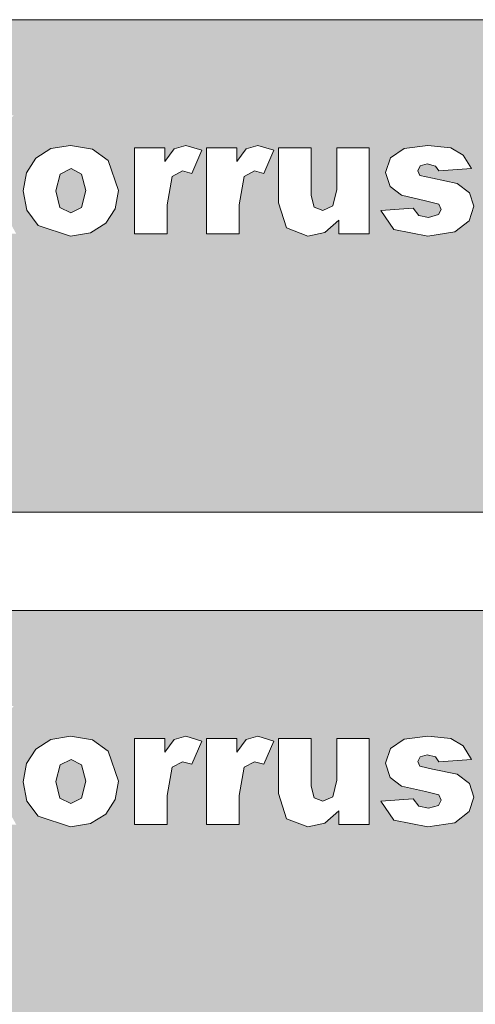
# Model space of a CAD drawing. Header units: millimetres. Extents: x -35550 to -1797, y -2320 to 9844.
# Tile 28 of 96: x -34977 to -34745, y 1400 to 1900. Entities that reach past the tile are written whole.
import ezdxf

# ---------------------------------------------------------------- set-up
doc = ezdxf.new("R2010")
doc.units = ezdxf.units.MM
doc.layers.add('Generic Models', color=7, linetype='Continuous', lineweight=18)
doc.layers.add('Generic Models-2', color=7, linetype='Continuous', lineweight=18, true_color=0x7b918a)
doc.layers.add('Generic Models-3', color=7, linetype='Continuous', lineweight=18, true_color=0xc18479)

# ---------------------------------------------------------------- blocks, each defined once
blk = doc.blocks.new('Generic Models 16 - Generic Models 8-2295188-Majajuht')
at = {"layer": 'Generic Models-2'}
h = blk.add_hatch(color=256, dxfattribs=at)
h.paths.add_polyline_path([(-35076.71, 1350), (-34471.21, 1350), (-34471.21, 1600), (-35271.21, 1600), (-35271.21, 1350), (-35125.65, 1350)], flags=0)
h.paths.add_polyline_path([(-35125.65, 1401.3), (-35166.97, 1401.3), (-35166.97, 1503.59), (-35186.99, 1490.54), (-35211.25, 1480.99), (-35211.25, 1516.41), (-35192.23, 1523.62), (-35177.99, 1532.14), (-35167.43, 1542.39), (-35159.46, 1554.78), (-35125.65, 1554.78), (-35125.65, 1426.6)], flags=0)
h.paths.add_polyline_path([(-34704.26, 1428.43), (-34710.13, 1431.27), (-34712.36, 1441.43), (-34709.91, 1451.74), (-34704.26, 1454.34), (-34698.6, 1451.71), (-34696.17, 1441.38), (-34698.62, 1431.02), (-34703.38, 1428.83)], flags=0)
h.paths.add_polyline_path([(-34684.7, 1428.43), (-34690.29, 1430.24), (-34692.93, 1436.1), (-34691.9, 1439.87), (-34688.66, 1442.52), (-34691.61, 1444.71), (-34692.52, 1447.78), (-34690.52, 1452.48), (-34684.8, 1454.33), (-34679.16, 1452.48), (-34677.14, 1447.78), (-34678.16, 1444.62), (-34681.04, 1442.52), (-34677.83, 1440.05), (-34676.73, 1436.31), (-34678.91, 1430.62), (-34682.49, 1429.26)], flags=0)
h.paths.add_polyline_path([(-34719.65, 1428.83), (-34724.51, 1428.83), (-34724.51, 1447.06), (-34730.58, 1443), (-34730.58, 1447.86), (-34726.53, 1450.24), (-34723.52, 1454.34), (-34719.65, 1454.34), (-34719.65, 1431.27)], flags=0)
h.paths.add_polyline_path([(-34556.35, 1430.23), (-34562.21, 1433.07), (-34564.44, 1443.23), (-34561.99, 1453.54), (-34556.35, 1456.14), (-34550.68, 1453.51), (-34548.25, 1443.17), (-34550.7, 1432.82), (-34555.46, 1430.63)], flags=0)
h.paths.add_polyline_path([(-34537.72, 1430.63), (-34537.72, 1448.86), (-34543.79, 1444.8), (-34543.79, 1449.66), (-34539.74, 1452.04), (-34536.74, 1456.14), (-34532.86, 1456.14), (-34532.86, 1430.63)], flags=0)
h.paths.add_polyline_path([(-34576.59, 1430.63), (-34576.59, 1448.86), (-34582.66, 1444.8), (-34582.66, 1449.66), (-34578.61, 1452.04), (-34575.6, 1456.14), (-34571.73, 1456.14), (-34571.73, 1430.63)], flags=0)
h.paths.add_polyline_path([(-34684.77, 1432.07), (-34682.49, 1433.2), (-34681.59, 1436.45), (-34682.51, 1439.44), (-34684.85, 1440.57), (-34687.27, 1439.29), (-34688.07, 1436.51), (-34687.04, 1433.2)], flags=0)
h.paths.add_polyline_path([(-34704.26, 1432.88), (-34702.65, 1433.42), (-34701.54, 1435.34), (-34701.03, 1441.38), (-34701.54, 1447.33), (-34702.65, 1449.35), (-34704.26, 1449.88), (-34705.88, 1449.35), (-34706.98, 1447.43), (-34707.5, 1441.38), (-34706.98, 1435.42), (-34705.87, 1433.41)], flags=0)
h.paths.add_polyline_path([(-34556.35, 1434.68), (-34554.73, 1435.21), (-34553.63, 1437.13), (-34553.11, 1443.17), (-34553.68, 1449.23), (-34554.74, 1451.15), (-34556.35, 1451.68), (-34557.97, 1451.15), (-34559.07, 1449.23), (-34559.58, 1443.17), (-34559.02, 1437.13), (-34557.96, 1435.21)], flags=0)
h.paths.add_polyline_path([(-34684.85, 1444.22), (-34682.78, 1445.09), (-34682, 1447.5), (-34682.77, 1449.82), (-34684.83, 1450.68), (-34686.89, 1449.82), (-34687.67, 1447.48), (-34686.9, 1445.08)], flags=0)
h.paths.add_polyline_path([(-34830.15, 1490.12), (-34841.01, 1494.27), (-34844.94, 1507.05), (-34844.94, 1534.98), (-34828.41, 1534.98), (-34828.41, 1510.74), (-34826.85, 1504.85), (-34822.45, 1503.11), (-34817.39, 1505.43), (-34815.43, 1513.77), (-34815.43, 1534.98), (-34798.9, 1534.98), (-34798.9, 1491.3), (-34814.34, 1491.3), (-34814.34, 1498.2), (-34821.4, 1491.97), (-34828.41, 1490.49)], flags=0)
h.paths.add_polyline_path([(-34769.03, 1490.12), (-34786.37, 1493.5), (-34792.99, 1503.11), (-34776.47, 1504.29), (-34773.64, 1500.65), (-34768.81, 1499.57), (-34763.7, 1500.99), (-34762.3, 1503.61), (-34763.57, 1506.35), (-34776.47, 1509.44), (-34782.54, 1510.84), (-34788.29, 1515.26), (-34790.63, 1522.37), (-34788.09, 1529.89), (-34781.09, 1534.61), (-34769.12, 1536.16), (-34757.44, 1534.96), (-34751.14, 1531.21), (-34746.95, 1524.36), (-34763.48, 1523.18), (-34765.27, 1525.67), (-34769.4, 1526.72), (-34772.98, 1525.73), (-34774.1, 1523.33), (-34773.18, 1520.95), (-34761.19, 1518.34), (-34754.22, 1516.89), (-34747.95, 1512.09), (-34745.77, 1505.25), (-34748.09, 1497.91), (-34755.42, 1492.23), (-34768.81, 1490.15)], flags=0)
h.paths.add_polyline_path([(-34950.68, 1490.12), (-34967.12, 1495.51), (-34972.89, 1503.22), (-34974.78, 1513.16), (-34973.18, 1522.21), (-34968.31, 1529.63), (-34960.66, 1534.53), (-34950.48, 1536.12), (-34939.61, 1534.25), (-34931.61, 1528.49), (-34926.4, 1513.27), (-34928.02, 1504.03), (-34932.85, 1496.61), (-34940.53, 1491.74), (-34950.59, 1490.14)], flags=0)
h.paths.add_polyline_path([(-34918.14, 1491.3), (-34918.14, 1534.98), (-34902.74, 1534.98), (-34902.74, 1527.96), (-34898.04, 1534.4), (-34892.06, 1536.16), (-34883.9, 1533.69), (-34889.12, 1521.94), (-34893.85, 1523.18), (-34898.99, 1520.45), (-34901.61, 1506.04), (-34901.61, 1491.3)], flags=0)
h.paths.add_polyline_path([(-35023.22, 1491.3), (-35042.11, 1491.3), (-35042.11, 1551.51), (-35023.22, 1551.51), (-35023.22, 1528.77), (-35005.25, 1551.51), (-34979.53, 1551.51), (-34999.27, 1529.1), (-34978.35, 1491.3), (-35001.52, 1491.3), (-35012.55, 1514.03), (-35023.22, 1501.93)], flags=0)
h.paths.add_polyline_path([(-34881.54, 1491.3), (-34881.54, 1534.98), (-34866.14, 1534.98), (-34866.14, 1527.96), (-34861.44, 1534.4), (-34855.46, 1536.16), (-34847.3, 1533.69), (-34852.52, 1521.94), (-34857.25, 1523.18), (-34862.39, 1520.45), (-34865.01, 1506.04), (-34865.01, 1491.3)], flags=0)
h.paths.add_polyline_path([(-34582.42, 1494.2), (-34588.45, 1497.18), (-34590.78, 1507.15), (-34588.35, 1517.03), (-34581.93, 1520.11), (-34577.35, 1518.38), (-34575.03, 1513.34), (-34579.89, 1512.82), (-34580.75, 1514.96), (-34582.56, 1515.66), (-34585.05, 1514.31), (-34586.33, 1508.67), (-34581.89, 1510.8), (-34576.76, 1508.52), (-34574.63, 1502.64), (-34576.81, 1496.51), (-34580.35, 1495.05)], flags=0)
h.paths.add_polyline_path([(-34672.2, 1494.2), (-34678.06, 1497.04), (-34680.29, 1507.2), (-34677.85, 1517.52), (-34672.2, 1520.11), (-34666.54, 1517.48), (-34664.1, 1507.15), (-34666.55, 1496.79), (-34671.32, 1494.6)], flags=0)
h.paths.add_polyline_path([(-34602.16, 1494.2), (-34608.02, 1497.04), (-34610.25, 1507.2), (-34607.8, 1517.52), (-34602.16, 1520.11), (-34596.49, 1517.48), (-34594.06, 1507.15), (-34596.51, 1496.79), (-34600.54, 1494.94)], flags=0)
h.paths.add_polyline_path([(-34617.54, 1494.6), (-34622.4, 1494.6), (-34622.4, 1512.83), (-34628.47, 1508.77), (-34628.47, 1513.63), (-34624.42, 1516.01), (-34621.41, 1520.11), (-34617.54, 1520.11), (-34617.54, 1500.32)], flags=0)
h.paths.add_polyline_path([(-34644.67, 1494.6), (-34660.86, 1494.6), (-34659.23, 1499.46), (-34652.38, 1507.34), (-34650.46, 1509.42), (-34649.53, 1512.34), (-34650.34, 1514.81), (-34652.49, 1515.66), (-34654.66, 1514.81), (-34655.6, 1512.01), (-34660.46, 1512.45), (-34657.85, 1518.33), (-34652.38, 1520.11), (-34646.72, 1518.11), (-34644.67, 1513.15), (-34645.23, 1509.94), (-34647.01, 1506.74), (-34653.13, 1500.32), (-34653.72, 1499.46), (-34644.67, 1499.46)], flags=0)
h.paths.add_polyline_path([(-34687.58, 1494.6), (-34692.44, 1494.6), (-34692.44, 1512.83), (-34698.51, 1508.77), (-34698.51, 1513.63), (-34694.46, 1516.01), (-34691.45, 1520.11), (-34687.58, 1520.11), (-34687.58, 1500.32)], flags=0)
h.paths.add_polyline_path([(-34672.2, 1498.65), (-34670.58, 1499.19), (-34669.48, 1501.11), (-34668.96, 1507.15), (-34669.53, 1513.2), (-34670.59, 1515.12), (-34672.2, 1515.66), (-34673.82, 1515.12), (-34674.92, 1513.2), (-34675.44, 1507.15), (-34674.87, 1501.11), (-34673.81, 1499.18)], flags=0)
h.paths.add_polyline_path([(-34582.51, 1498.65), (-34580.35, 1499.52), (-34579.48, 1502.39), (-34580.42, 1505.39), (-34582.75, 1506.34), (-34585.03, 1505.43), (-34585.96, 1502.75), (-34584.91, 1499.72), (-34584.48, 1499.52)], flags=0)
h.paths.add_polyline_path([(-34602.16, 1498.65), (-34600.54, 1499.19), (-34599.44, 1501.11), (-34598.92, 1507.15), (-34599.44, 1513.1), (-34600.55, 1515.12), (-34602.16, 1515.66), (-34603.78, 1515.12), (-34604.88, 1513.2), (-34605.39, 1507.15), (-34604.88, 1501.2), (-34603.77, 1499.18), (-34603.43, 1499.07)], flags=0)
h.paths.add_polyline_path([(-34631.71, 1501.49), (-34641.43, 1501.49), (-34641.43, 1505.94), (-34631.71, 1505.94)], flags=0)
h.paths.add_polyline_path([(-34950.59, 1501.93), (-34945.08, 1504.64), (-34942.93, 1513.33), (-34945.1, 1521.63), (-34950.48, 1524.36), (-34956.1, 1521.52), (-34958.24, 1513.01), (-34956.1, 1504.68), (-34950.68, 1501.97)], flags=0)
at = {"layer": 'Generic Models-3'}
h = blk.add_hatch(color=256, dxfattribs=at)
h.paths.add_polyline_path([(-35271.21, 1650), (-34471.21, 1650), (-34471.21, 1900), (-35271.21, 1900), (-35271.21, 1721.48)], flags=0)
h.paths.add_polyline_path([(-35223.05, 1701.3), (-35218.71, 1719.69), (-35210, 1736.95), (-35194.34, 1754.92), (-35169.14, 1775.46), (-35145.57, 1795.89), (-35140.41, 1808.94), (-35145.62, 1820.51), (-35158.53, 1825.27), (-35171.86, 1820.7), (-35178.78, 1804.61), (-35220.1, 1807.7), (-35211.11, 1834.7), (-35203.21, 1843.28), (-35192.61, 1849.59), (-35178.39, 1853.48), (-35159.59, 1854.78), (-35140.03, 1853.52), (-35125.35, 1849.75), (-35114.42, 1843.38), (-35106.1, 1834.33), (-35100.84, 1823.31), (-35099.09, 1811.06), (-35101.09, 1797.63), (-35107.11, 1784.82), (-35118.42, 1771.77), (-35136.3, 1757.61), (-35153.14, 1745.67), (-35163.1, 1736.72), (-35099.09, 1736.72), (-35099.09, 1701.3), (-35163.1, 1701.3)], flags=0)
h.paths.add_polyline_path([(-34704.26, 1728.43), (-34710.13, 1731.27), (-34712.36, 1741.43), (-34709.91, 1751.74), (-34704.26, 1754.34), (-34698.6, 1751.71), (-34696.17, 1741.38), (-34698.62, 1731.02), (-34702.65, 1729.17)], flags=0)
h.paths.add_polyline_path([(-34684.7, 1728.43), (-34690.29, 1730.24), (-34692.93, 1736.1), (-34691.9, 1739.87), (-34688.66, 1742.52), (-34691.61, 1744.71), (-34692.52, 1747.78), (-34690.52, 1752.48), (-34684.8, 1754.33), (-34679.16, 1752.48), (-34677.14, 1747.78), (-34678.16, 1744.62), (-34681.04, 1742.52), (-34677.83, 1740.05), (-34676.73, 1736.31), (-34678.91, 1730.62), (-34682.49, 1729.26)], flags=0)
h.paths.add_polyline_path([(-34731.8, 1728.83), (-34730.17, 1733.69), (-34723.31, 1741.57), (-34721.4, 1743.65), (-34720.46, 1746.57), (-34721.25, 1749.03), (-34723.42, 1749.88), (-34725.6, 1749.04), (-34726.53, 1746.24), (-34731.39, 1746.68), (-34728.78, 1752.56), (-34723.31, 1754.34), (-34717.66, 1752.34), (-34715.6, 1747.38), (-34716.16, 1744.17), (-34717.95, 1740.97), (-34723.74, 1735.02), (-34724.65, 1733.69), (-34715.6, 1733.69), (-34715.6, 1728.83), (-34724.65, 1728.83)], flags=0)
h.paths.add_polyline_path([(-34561.06, 1730.23), (-34566.93, 1733.07), (-34569.16, 1743.23), (-34566.71, 1753.54), (-34561.06, 1756.14), (-34555.4, 1753.51), (-34552.97, 1743.17), (-34555.41, 1732.82), (-34560.18, 1730.63)], flags=0)
h.paths.add_polyline_path([(-34588.59, 1730.63), (-34586.97, 1735.49), (-34580.11, 1743.37), (-34578.19, 1745.45), (-34577.26, 1748.37), (-34578.08, 1750.84), (-34580.22, 1751.68), (-34582.39, 1750.84), (-34583.33, 1748.04), (-34588.19, 1748.48), (-34585.58, 1754.36), (-34580.11, 1756.14), (-34574.45, 1754.14), (-34572.4, 1749.18), (-34572.96, 1745.96), (-34574.92, 1742.59), (-34580.54, 1736.82), (-34581.45, 1735.49), (-34572.4, 1735.49), (-34572.4, 1730.63), (-34581.45, 1730.63)], flags=0)
h.paths.add_polyline_path([(-34542.44, 1730.63), (-34542.44, 1748.86), (-34548.51, 1744.8), (-34548.51, 1749.66), (-34544.46, 1752.04), (-34541.45, 1756.14), (-34537.58, 1756.14), (-34537.58, 1730.63)], flags=0)
h.paths.add_polyline_path([(-34684.77, 1732.07), (-34682.49, 1733.2), (-34681.59, 1736.45), (-34682.51, 1739.44), (-34684.85, 1740.57), (-34687.27, 1739.29), (-34688.07, 1736.51), (-34687.04, 1733.2)], flags=0)
h.paths.add_polyline_path([(-34704.26, 1732.88), (-34702.65, 1733.42), (-34701.54, 1735.34), (-34701.03, 1741.38), (-34701.54, 1747.33), (-34702.65, 1749.35), (-34704.26, 1749.88), (-34705.88, 1749.35), (-34706.98, 1747.43), (-34707.5, 1741.38), (-34706.98, 1735.42), (-34705.87, 1733.41)], flags=0)
h.paths.add_polyline_path([(-34561.06, 1734.68), (-34559.44, 1735.21), (-34558.34, 1737.13), (-34557.82, 1743.17), (-34558.4, 1749.23), (-34559.45, 1751.15), (-34561.06, 1751.68), (-34562.68, 1751.15), (-34563.78, 1749.23), (-34564.3, 1743.17), (-34563.73, 1737.13), (-34562.67, 1735.21)], flags=0)
h.paths.add_polyline_path([(-34684.85, 1744.22), (-34682.78, 1745.09), (-34682, 1747.5), (-34682.77, 1749.82), (-34684.83, 1750.68), (-34686.89, 1749.82), (-34687.67, 1747.48), (-34686.9, 1745.08)], flags=0)
h.paths.add_polyline_path([(-34830.15, 1790.12), (-34841.01, 1794.27), (-34844.94, 1807.05), (-34844.94, 1834.98), (-34828.41, 1834.98), (-34828.41, 1810.74), (-34826.85, 1804.85), (-34822.45, 1803.11), (-34817.39, 1805.43), (-34815.43, 1813.77), (-34815.43, 1834.98), (-34798.9, 1834.98), (-34798.9, 1791.3), (-34814.34, 1791.3), (-34814.34, 1798.2), (-34821.4, 1791.97), (-34828.41, 1790.49)], flags=0)
h.paths.add_polyline_path([(-34769.03, 1790.12), (-34786.37, 1793.5), (-34792.99, 1803.11), (-34776.47, 1804.29), (-34773.64, 1800.65), (-34768.81, 1799.57), (-34763.7, 1800.99), (-34762.3, 1803.61), (-34763.57, 1806.35), (-34776.47, 1809.44), (-34782.54, 1810.84), (-34788.29, 1815.26), (-34790.63, 1822.37), (-34788.09, 1829.89), (-34781.09, 1834.61), (-34769.12, 1836.16), (-34757.44, 1834.96), (-34751.14, 1831.21), (-34746.95, 1824.36), (-34763.48, 1823.18), (-34765.27, 1825.67), (-34769.4, 1826.72), (-34772.98, 1825.73), (-34774.1, 1823.33), (-34773.18, 1820.95), (-34761.19, 1818.34), (-34754.22, 1816.89), (-34747.95, 1812.09), (-34745.77, 1805.25), (-34748.09, 1797.91), (-34755.42, 1792.23), (-34768.81, 1790.15)], flags=0)
h.paths.add_polyline_path([(-34950.68, 1790.12), (-34967.12, 1795.51), (-34972.89, 1803.22), (-34974.78, 1813.16), (-34973.18, 1822.21), (-34968.31, 1829.63), (-34960.66, 1834.53), (-34950.48, 1836.12), (-34939.61, 1834.25), (-34931.61, 1828.49), (-34926.4, 1813.27), (-34928.02, 1804.03), (-34932.85, 1796.61), (-34940.53, 1791.74), (-34950.59, 1790.14)], flags=0)
h.paths.add_polyline_path([(-34881.54, 1791.3), (-34881.54, 1834.98), (-34866.14, 1834.98), (-34866.14, 1827.96), (-34861.44, 1834.4), (-34855.46, 1836.16), (-34847.3, 1833.69), (-34852.52, 1821.94), (-34857.25, 1823.18), (-34862.39, 1820.45), (-34865.01, 1806.04), (-34865.01, 1791.3)], flags=0)
h.paths.add_polyline_path([(-34999.27, 1791.3), (-35001.52, 1791.3), (-35012.55, 1814.03), (-35023.22, 1801.93), (-35023.22, 1791.3), (-35042.11, 1791.3), (-35042.11, 1851.51), (-35023.22, 1851.51), (-35023.22, 1828.77), (-35005.25, 1851.51), (-34979.53, 1851.51), (-34999.27, 1829.1), (-34978.35, 1791.3)], flags=0)
h.paths.add_polyline_path([(-34901.61, 1791.3), (-34918.14, 1791.3), (-34918.14, 1834.98), (-34902.74, 1834.98), (-34902.74, 1827.96), (-34898.04, 1834.4), (-34892.06, 1836.16), (-34883.9, 1833.69), (-34889.12, 1821.94), (-34893.85, 1823.18), (-34898.99, 1820.45), (-34901.61, 1806.04)], flags=0)
h.paths.add_polyline_path([(-34597.16, 1794.2), (-34603.02, 1797.04), (-34605.25, 1807.2), (-34602.8, 1817.52), (-34597.16, 1820.11), (-34591.49, 1817.48), (-34589.06, 1807.15), (-34591.51, 1796.79), (-34595.54, 1794.94)], flags=0)
h.paths.add_polyline_path([(-34667.2, 1794.2), (-34673.06, 1797.04), (-34675.29, 1807.2), (-34672.85, 1817.52), (-34667.2, 1820.11), (-34661.54, 1817.48), (-34659.1, 1807.15), (-34661.55, 1796.79), (-34666.32, 1794.6)], flags=0)
h.paths.add_polyline_path([(-34577.42, 1794.2), (-34583.45, 1797.18), (-34585.78, 1807.15), (-34583.35, 1817.03), (-34576.93, 1820.11), (-34572.35, 1818.38), (-34570.03, 1813.34), (-34574.89, 1812.82), (-34575.75, 1814.96), (-34577.56, 1815.66), (-34580.05, 1814.31), (-34581.33, 1808.67), (-34576.89, 1810.8), (-34571.76, 1808.52), (-34569.63, 1802.64), (-34571.81, 1796.51), (-34575.35, 1795.05)], flags=0)
h.paths.add_polyline_path([(-34678.53, 1794.6), (-34694.73, 1794.6), (-34693.1, 1799.46), (-34686.25, 1807.34), (-34684.33, 1809.42), (-34683.39, 1812.34), (-34684.21, 1814.81), (-34686.35, 1815.66), (-34688.53, 1814.81), (-34689.47, 1812.01), (-34694.32, 1812.45), (-34691.72, 1818.33), (-34686.25, 1820.11), (-34680.59, 1818.11), (-34678.53, 1813.15), (-34679.1, 1809.94), (-34680.88, 1806.74), (-34686.68, 1800.79), (-34687.59, 1799.46), (-34678.53, 1799.46), (-34678.53, 1795.2)], flags=0)
h.paths.add_polyline_path([(-34639.67, 1794.6), (-34655.86, 1794.6), (-34654.23, 1799.46), (-34647.38, 1807.34), (-34645.46, 1809.42), (-34644.53, 1812.34), (-34645.34, 1814.81), (-34647.49, 1815.66), (-34649.66, 1814.81), (-34650.6, 1812.01), (-34655.46, 1812.45), (-34652.85, 1818.33), (-34647.38, 1820.11), (-34641.72, 1818.11), (-34639.67, 1813.15), (-34640.23, 1809.94), (-34642.01, 1806.74), (-34647.81, 1800.79), (-34648.72, 1799.46), (-34639.67, 1799.46), (-34639.67, 1795.2)], flags=0)
h.paths.add_polyline_path([(-34608.49, 1794.6), (-34624.69, 1794.6), (-34623.06, 1799.46), (-34616.2, 1807.34), (-34614.29, 1809.42), (-34613.35, 1812.34), (-34614.17, 1814.81), (-34616.31, 1815.66), (-34618.49, 1814.81), (-34619.42, 1812.01), (-34624.28, 1812.45), (-34621.68, 1818.33), (-34616.2, 1820.11), (-34610.55, 1818.11), (-34608.49, 1813.15), (-34609.06, 1809.94), (-34611.01, 1806.56), (-34616.63, 1800.79), (-34617.54, 1799.46), (-34608.49, 1799.46), (-34608.49, 1795.2)], flags=0)
h.paths.add_polyline_path([(-34667.2, 1798.65), (-34665.58, 1799.19), (-34664.48, 1801.11), (-34663.96, 1807.15), (-34664.53, 1813.2), (-34665.59, 1815.12), (-34667.2, 1815.66), (-34668.82, 1815.12), (-34669.92, 1813.2), (-34670.44, 1807.15), (-34669.87, 1801.11), (-34668.81, 1799.18)], flags=0)
h.paths.add_polyline_path([(-34597.16, 1798.65), (-34595.54, 1799.19), (-34594.44, 1801.11), (-34593.92, 1807.15), (-34594.49, 1813.2), (-34595.55, 1815.12), (-34597.16, 1815.66), (-34598.78, 1815.12), (-34599.88, 1813.2), (-34600.39, 1807.15), (-34599.83, 1801.11), (-34598.77, 1799.18)], flags=0)
h.paths.add_polyline_path([(-34577.51, 1798.65), (-34575.35, 1799.52), (-34574.48, 1802.39), (-34575.42, 1805.39), (-34577.75, 1806.34), (-34580.03, 1805.43), (-34580.96, 1802.75), (-34579.91, 1799.72), (-34579.48, 1799.52)], flags=0)
h.paths.add_polyline_path([(-34636.43, 1801.49), (-34636.43, 1805.94), (-34626.71, 1805.94), (-34626.71, 1801.49)], flags=0)
h.paths.add_polyline_path([(-34950.59, 1801.93), (-34945.08, 1804.64), (-34942.93, 1813.33), (-34945.1, 1821.63), (-34950.48, 1824.36), (-34956.1, 1821.52), (-34958.24, 1813.01), (-34956.1, 1804.68), (-34950.68, 1801.97)], flags=0)
at = {"layer": 'Generic Models'}
for p, q in [((-34471.21, 1900), (-35271.21, 1900)), ((-35271.21, 1650), (-34471.21, 1650)), ((-34471.21, 1600), (-35271.21, 1600))]:
    blk.add_line(p, q, dxfattribs=at)

msp = doc.modelspace()

# ---------------------------------------------------------------- linework, layer by layer
at = {"layer": 'Generic Models'}
for p, q in [((-34950.72, 1836.16), (-34960.66, 1834.53)), ((-34939.61, 1834.25), (-34950.72, 1836.16)), ((-34892.06, 1836.16), (-34898.04, 1834.4)), ((-34883.9, 1833.69), (-34892.06, 1836.16)), ((-34855.46, 1836.16), (-34861.44, 1834.4)), ((-34847.3, 1833.69), (-34855.46, 1836.16)), ((-34769.12, 1836.16), (-34781.09, 1834.61)), ((-34757.44, 1834.96), (-34769.12, 1836.16)), ((-34960.66, 1834.53), (-34968.31, 1829.63)), ((-34931.61, 1828.49), (-34939.61, 1834.25)), ((-34918.14, 1834.98), (-34918.14, 1791.3)), ((-34902.74, 1834.98), (-34918.14, 1834.98)), ((-34902.74, 1827.96), (-34902.74, 1834.98)), ((-34898.04, 1834.4), (-34902.74, 1827.96)), ((-34889.12, 1821.94), (-34883.9, 1833.69)), ((-34881.54, 1834.98), (-34881.54, 1791.3)), ((-34866.14, 1834.98), (-34881.54, 1834.98)), ((-34866.14, 1827.96), (-34866.14, 1834.98)), ((-34861.44, 1834.4), (-34866.14, 1827.96)), ((-34852.52, 1821.94), (-34847.3, 1833.69)), ((-34828.41, 1834.98), (-34844.94, 1834.98)), ((-34844.94, 1834.98), (-34844.94, 1807.05)), ((-34828.41, 1810.74), (-34828.41, 1834.98)), ((-34798.9, 1834.98), (-34815.43, 1834.98)), ((-34815.43, 1834.98), (-34815.43, 1813.77)), ((-34798.9, 1791.3), (-34798.9, 1834.98)), ((-34781.09, 1834.61), (-34788.09, 1829.89)), ((-34751.14, 1831.21), (-34757.44, 1834.96)), ((-34746.95, 1824.36), (-34751.14, 1831.21)), ((-34968.31, 1829.63), (-34973.18, 1822.21)), ((-34926.4, 1813.27), (-34931.61, 1828.49)), ((-34788.09, 1829.89), (-34790.63, 1822.37)), ((-34774.1, 1823.33), (-34772.98, 1825.73)), ((-34772.98, 1825.73), (-34769.4, 1826.72)), ((-34769.4, 1826.72), (-34765.27, 1825.67)), ((-34765.27, 1825.67), (-34763.48, 1823.18)), ((-34973.18, 1822.21), (-34974.81, 1813.01)), ((-34958.28, 1813.16), (-34956.08, 1821.59)), ((-34956.08, 1821.59), (-34950.48, 1824.36)), ((-34950.48, 1824.36), (-34945.1, 1821.63)), ((-34945.1, 1821.63), (-34942.93, 1813.33)), ((-34901.61, 1806.04), (-34898.99, 1820.45)), ((-34898.99, 1820.45), (-34893.85, 1823.18)), ((-34893.85, 1823.18), (-34889.12, 1821.94)), ((-34865.01, 1806.04), (-34862.39, 1820.45)), ((-34862.39, 1820.45), (-34857.25, 1823.18)), ((-34857.25, 1823.18), (-34852.52, 1821.94)), ((-34790.63, 1822.37), (-34788.29, 1815.26)), ((-34773.18, 1820.95), (-34774.1, 1823.33)), ((-34766.71, 1819.49), (-34773.18, 1820.95)), ((-34763.48, 1823.18), (-34746.95, 1824.36)), ((-34788.29, 1815.26), (-34782.54, 1810.84)), ((-34754.22, 1816.89), (-34766.71, 1819.49)), ((-34747.95, 1812.09), (-34754.22, 1816.89)), ((-34974.81, 1813.01), (-34972.89, 1803.22)), ((-34956.1, 1804.68), (-34958.28, 1813.16)), ((-34942.93, 1813.33), (-34945.08, 1804.64)), ((-34928.02, 1804.03), (-34926.4, 1813.27)), ((-34826.85, 1804.85), (-34828.41, 1810.74)), ((-34815.43, 1813.77), (-34817.39, 1805.43)), ((-34782.54, 1810.84), (-34770.34, 1808.03)), ((-34745.77, 1805.25), (-34747.95, 1812.09)), ((-34901.61, 1791.3), (-34901.61, 1806.04)), ((-34865.01, 1791.3), (-34865.01, 1806.04)), ((-34844.94, 1807.05), (-34841.01, 1794.27)), ((-34817.39, 1805.43), (-34822.45, 1803.11)), ((-34770.34, 1808.03), (-34763.57, 1806.35)), ((-34763.57, 1806.35), (-34762.3, 1803.61)), ((-34748.09, 1797.91), (-34745.77, 1805.25)), ((-34972.89, 1803.22), (-34967.12, 1795.51)), ((-34950.59, 1801.93), (-34956.1, 1804.68)), ((-34945.08, 1804.64), (-34950.59, 1801.93)), ((-34932.85, 1796.61), (-34928.02, 1804.03)), ((-34822.45, 1803.11), (-34826.85, 1804.85)), ((-34776.47, 1804.29), (-34792.99, 1803.11)), ((-34792.99, 1803.11), (-34786.37, 1793.5)), ((-34773.64, 1800.65), (-34776.47, 1804.29)), ((-34768.81, 1799.57), (-34773.64, 1800.65)), ((-34763.7, 1800.99), (-34768.81, 1799.57)), ((-34762.3, 1803.61), (-34763.7, 1800.99)), ((-34967.12, 1795.51), (-34950.68, 1790.12)), ((-34940.53, 1791.74), (-34932.85, 1796.61)), ((-34821.4, 1791.97), (-34814.34, 1798.2)), ((-34814.34, 1798.2), (-34814.34, 1791.3)), ((-34755.42, 1792.23), (-34748.09, 1797.91)), ((-34950.68, 1790.12), (-34940.53, 1791.74)), ((-34918.14, 1791.3), (-34901.61, 1791.3)), ((-34881.54, 1791.3), (-34865.01, 1791.3)), ((-34841.01, 1794.27), (-34830.15, 1790.12)), ((-34830.15, 1790.12), (-34821.4, 1791.97)), ((-34814.34, 1791.3), (-34798.9, 1791.3)), ((-34786.37, 1793.5), (-34769.03, 1790.12)), ((-34769.03, 1790.12), (-34755.42, 1792.23)), ((-34950.72, 1536.16), (-34960.66, 1534.53)), ((-34939.61, 1534.25), (-34950.72, 1536.16)), ((-34892.06, 1536.16), (-34898.04, 1534.4)), ((-34883.9, 1533.69), (-34892.06, 1536.16)), ((-34855.46, 1536.16), (-34861.44, 1534.4)), ((-34847.3, 1533.69), (-34855.46, 1536.16)), ((-34769.12, 1536.16), (-34781.09, 1534.61)), ((-34757.44, 1534.96), (-34769.12, 1536.16)), ((-34960.66, 1534.53), (-34968.31, 1529.63)), ((-34931.61, 1528.49), (-34939.61, 1534.25)), ((-34918.14, 1534.98), (-34918.14, 1491.3)), ((-34902.74, 1534.98), (-34918.14, 1534.98)), ((-34902.74, 1527.96), (-34902.74, 1534.98)), ((-34898.04, 1534.4), (-34902.74, 1527.96)), ((-34889.12, 1521.94), (-34883.9, 1533.69)), ((-34881.54, 1534.98), (-34881.54, 1491.3)), ((-34866.14, 1534.98), (-34881.54, 1534.98)), ((-34866.14, 1527.96), (-34866.14, 1534.98)), ((-34861.44, 1534.4), (-34866.14, 1527.96)), ((-34852.52, 1521.94), (-34847.3, 1533.69)), ((-34828.41, 1534.98), (-34844.94, 1534.98)), ((-34844.94, 1534.98), (-34844.94, 1507.05)), ((-34828.41, 1510.74), (-34828.41, 1534.98)), ((-34798.9, 1534.98), (-34815.43, 1534.98)), ((-34815.43, 1534.98), (-34815.43, 1513.77)), ((-34798.9, 1491.3), (-34798.9, 1534.98)), ((-34781.09, 1534.61), (-34788.09, 1529.89)), ((-34751.14, 1531.21), (-34757.44, 1534.96)), ((-34746.95, 1524.36), (-34751.14, 1531.21)), ((-34968.31, 1529.63), (-34973.18, 1522.21)), ((-34926.4, 1513.27), (-34931.61, 1528.49)), ((-34788.09, 1529.89), (-34790.63, 1522.37)), ((-34774.1, 1523.33), (-34772.98, 1525.73)), ((-34772.98, 1525.73), (-34769.4, 1526.72)), ((-34769.4, 1526.72), (-34765.27, 1525.67)), ((-34765.27, 1525.67), (-34763.48, 1523.18)), ((-34973.18, 1522.21), (-34974.81, 1513.01)), ((-34958.28, 1513.16), (-34956.08, 1521.59)), ((-34956.08, 1521.59), (-34950.48, 1524.36)), ((-34950.48, 1524.36), (-34945.1, 1521.63)), ((-34945.1, 1521.63), (-34942.93, 1513.33)), ((-34901.61, 1506.04), (-34898.99, 1520.45)), ((-34898.99, 1520.45), (-34893.85, 1523.18)), ((-34893.85, 1523.18), (-34889.12, 1521.94)), ((-34865.01, 1506.04), (-34862.39, 1520.45)), ((-34862.39, 1520.45), (-34857.25, 1523.18)), ((-34857.25, 1523.18), (-34852.52, 1521.94)), ((-34790.63, 1522.37), (-34788.29, 1515.26)), ((-34773.18, 1520.95), (-34774.1, 1523.33)), ((-34766.71, 1519.49), (-34773.18, 1520.95)), ((-34763.48, 1523.18), (-34746.95, 1524.36)), ((-34788.29, 1515.26), (-34782.54, 1510.84)), ((-34754.22, 1516.89), (-34766.71, 1519.49)), ((-34747.95, 1512.09), (-34754.22, 1516.89)), ((-34974.81, 1513.01), (-34972.89, 1503.22)), ((-34956.1, 1504.68), (-34958.28, 1513.16)), ((-34942.93, 1513.33), (-34945.08, 1504.64)), ((-34928.02, 1504.03), (-34926.4, 1513.27)), ((-34826.85, 1504.85), (-34828.41, 1510.74)), ((-34815.43, 1513.77), (-34817.39, 1505.43)), ((-34782.54, 1510.84), (-34770.34, 1508.03)), ((-34745.77, 1505.25), (-34747.95, 1512.09)), ((-34901.61, 1491.3), (-34901.61, 1506.04)), ((-34865.01, 1491.3), (-34865.01, 1506.04)), ((-34844.94, 1507.05), (-34841.01, 1494.27)), ((-34817.39, 1505.43), (-34822.45, 1503.11)), ((-34770.34, 1508.03), (-34763.57, 1506.35)), ((-34763.57, 1506.35), (-34762.3, 1503.61)), ((-34748.09, 1497.91), (-34745.77, 1505.25)), ((-34972.89, 1503.22), (-34967.12, 1495.51)), ((-34950.59, 1501.93), (-34956.1, 1504.68)), ((-34945.08, 1504.64), (-34950.59, 1501.93)), ((-34932.85, 1496.61), (-34928.02, 1504.03)), ((-34822.45, 1503.11), (-34826.85, 1504.85)), ((-34776.47, 1504.29), (-34792.99, 1503.11)), ((-34792.99, 1503.11), (-34786.37, 1493.5)), ((-34773.64, 1500.65), (-34776.47, 1504.29)), ((-34768.81, 1499.57), (-34773.64, 1500.65)), ((-34763.7, 1500.99), (-34768.81, 1499.57)), ((-34762.3, 1503.61), (-34763.7, 1500.99)), ((-34967.12, 1495.51), (-34950.68, 1490.12)), ((-34940.53, 1491.74), (-34932.85, 1496.61)), ((-34821.4, 1491.97), (-34814.34, 1498.2)), ((-34814.34, 1498.2), (-34814.34, 1491.3)), ((-34755.42, 1492.23), (-34748.09, 1497.91)), ((-34950.68, 1490.12), (-34940.53, 1491.74)), ((-34918.14, 1491.3), (-34901.61, 1491.3)), ((-34881.54, 1491.3), (-34865.01, 1491.3)), ((-34841.01, 1494.27), (-34830.15, 1490.12)), ((-34830.15, 1490.12), (-34821.4, 1491.97)), ((-34814.34, 1491.3), (-34798.9, 1491.3)), ((-34786.37, 1493.5), (-34769.03, 1490.12)), ((-34769.03, 1490.12), (-34755.42, 1492.23))]:
    msp.add_line(p, q, dxfattribs=at)

# ---------------------------------------------------------------- block references
msp.add_blockref('Generic Models 16 - Generic Models 8-2295188-Majajuht', (0, 0), dxfattribs=at)

doc.saveas('drawing.dxf')
